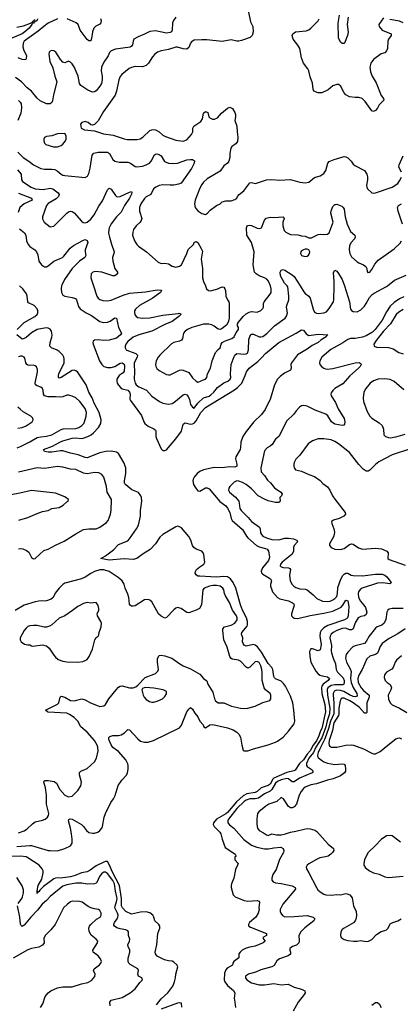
# Model space of a CAD drawing. Header units: inches. Extents: x 1834610 to 2027685, y 642842 to 774116.
# Tile 162 of 256: x 1872522 to 1876638, y 722225 to 732882. Entities that reach past the tile are written whole.
import ezdxf

# ---------------------------------------------------------------- set-up
doc = ezdxf.new("R2010")
doc.units = ezdxf.units.IN
doc.header["$MEASUREMENT"] = 0
doc.layers.add('B8772', color=7, linetype='Continuous')
doc.layers.add('B8773', color=7, linetype='Continuous')

msp = doc.modelspace()

# ---------------------------------------------------------------- linework, layer by layer
at = {"layer": 'B8772', "color": 5}
for points, elevation in [([(1872495, 729530), (1872570, 729605), (1872686, 729670), (1872710, 729690), (1872718, 729710), (1872717, 729730), (1872710, 729751), (1872678, 729790), (1872618, 729818), (1872610, 729830), (1872602, 729890), (1872594, 729914), (1872555, 729970), (1872519, 730000)], 520), ([(1872975, 730000), (1872970, 729970), (1872974, 729930), (1872990, 729902), (1873010, 729889), (1873090, 729877), (1873124, 729864), (1873136, 729850), (1873158, 729778), (1873174, 729754), (1873239, 729710), (1873300, 729680), (1873390, 729617), (1873430, 729605), (1873470, 729608), (1873500, 729620), (1873550, 729656), (1873570, 729653), (1873592, 729550), (1873624, 729490), (1873611, 729470), (1873570, 729435), (1873490, 729412), (1873430, 729409), (1873370, 729417), (1873330, 729413), (1873318, 729402), (1873314, 729390), (1873316, 729370), (1873385, 729190), (1873409, 729149), (1873430, 729130), (1873470, 729116), (1873510, 729117), (1873552, 729128), (1873610, 729163), (1873630, 729168), (1873650, 729154), (1873656, 729130), (1873650, 729077), (1873639, 729061), (1873597, 729030), (1873582, 729010), (1873573, 728990), (1873571, 728970), (1873576, 728950), (1873590, 728926), (1873616, 728896), (1873630, 728887), (1873690, 728871), (1873710, 728850), (1873715, 728830), (1873714, 728774), (1873719, 728760), (1873838, 728598), (1873863, 728530), (1873876, 728510), (1873910, 728481), (1873974, 728454), (1873990, 728439), (1873995, 728430), (1873993, 728370), (1874000, 728350), (1874050, 728239), (1874070, 728219), (1874090, 728218), (1874110, 728228), (1874210, 728345), (1874271, 728429), (1874285, 728490), (1874293, 728507), (1874310, 728518), (1874370, 728506), (1874390, 728508), (1874410, 728517), (1874430, 728539), (1874479, 728630), (1874530, 728686), (1874844, 728876), (1874879, 728901), (1874924, 728950), (1874961, 729030), (1874974, 729070), (1875004, 729110), (1875097, 729183), (1875138, 729222), (1875179, 729270), (1875325, 729390), (1875512, 729488), (1875570, 729527), (1875590, 729523), (1875621, 729481), (1875650, 729464), (1875750, 729477), (1875856, 729470), (1875841, 729459), (1875838, 729450), (1875782, 729418), (1875749, 729390), (1875685, 729355), (1875630, 729315), (1875526, 729254), (1875463, 729170), (1875455, 729150), (1875459, 729110), (1875451, 729090), (1875385, 729055), (1875340, 729020), (1875310, 728990), (1875277, 728930), (1875230, 728770), (1875201, 728719), (1875178, 728662), (1875136, 728610), (1875054, 728530), (1874970, 728426), (1874934, 728370), (1874915, 728310), (1874911, 728251), (1874905, 728230), (1874859, 728150), (1874855, 728130), (1874870, 728070), (1874870, 728049), (1874850, 728039), (1874790, 728044), (1874710, 728032), (1874626, 728034), (1874510, 728010), (1874470, 727991), (1874442, 727970), (1874407, 727930), (1874397, 727910), (1874394, 727890), (1874402, 727850), (1874426, 727810), (1874450, 727782), (1874470, 727779), (1874530, 727815), (1874550, 727814), (1874570, 727803), (1874687, 727667), (1874750, 727619), (1874770, 727597), (1874796, 727550), (1874810, 727485), (1874821, 727461), (1874930, 727363), (1874954, 727330), (1874973, 727293), (1874990, 727274), (1875083, 727190), (1875110, 727178), (1875179, 727159), (1875197, 727150), (1875214, 727130), (1875222, 727070), (1875220, 727050), (1875211, 727030), (1875146, 726950), (1875133, 726913), (1875137, 726897), (1875150, 726881), (1875207, 726850), (1875233, 726830), (1875244, 726810), (1875235, 726770), (1875236, 726750), (1875248, 726710), (1875256, 726690), (1875310, 726627), (1875335, 726615), (1875430, 726591), (1875472, 726572), (1875482, 726562), (1875490, 726550), (1875488, 726530), (1875460, 726450), (1875462, 726430), (1875474, 726414), (1875490, 726406), (1875530, 726400), (1875665, 726435), (1875810, 726458), (1875910, 726481), (1875997, 726523), (1876016, 726544), (1876050, 726601), (1876070, 726591), (1876081, 726530), (1876075, 726430), (1876068, 726410), (1876059, 726401), (1876033, 726387), (1875855, 726325), (1875810, 726299), (1875781, 726270), (1875772, 726248), (1875767, 726210), (1875782, 726118), (1875770, 726063), (1875750, 726050), (1875690, 726074), (1875670, 726071), (1875656, 726044), (1875660, 725990), (1875672, 725930), (1875723, 725830), (1875745, 725805), (1875769, 725789), (1875810, 725776), (1875850, 725770), (1875873, 725750), (1875859, 725730), (1875803, 725690), (1875790, 725670), (1875786, 725654), (1875791, 725590), (1875822, 725470), (1875829, 725390), (1875790, 725211), (1875776, 725184), (1875758, 725130), (1875730, 725076), (1875696, 725030), (1875663, 724970), (1875629, 724931), (1875590, 724872), (1875549, 724831), (1875500, 724760), (1875487, 724753), (1875410, 724735), (1875270, 724674), (1875258, 724662), (1875230, 724608), (1875210, 724594), (1875133, 724567), (1875090, 724528), (1875070, 724516), (1874978, 724502), (1874937, 724483), (1874865, 724415), (1874770, 724301), (1874750, 724285), (1874651, 724230), (1874617, 724190), (1874614, 724170), (1874624, 724150), (1874685, 724090), (1874698, 724070), (1874711, 724011), (1874743, 723923), (1874828, 723870), (1874852, 723850), (1874862, 723830), (1874850, 723822), (1874847, 723813), (1874848, 723790), (1874883, 723750), (1874879, 723730), (1874857, 723683), (1874837, 723590), (1874812, 723530), (1874808, 723510), (1874809, 723490), (1874831, 723411), (1874852, 723390), (1874950, 723348), (1874990, 723342), (1875089, 723349), (1875110, 723341), (1875116, 723330), (1875108, 723270), (1875112, 723250), (1875101, 723210), (1875077, 723170), (1875008, 723110), (1874996, 723090), (1874998, 723078), (1875001, 723070), (1875019, 723059), (1875191, 722990), (1875191, 722970), (1875152, 722950), (1875158, 722930), (1875176, 722910), (1875155, 722890), (1875070, 722853), (1875010, 722845), (1874970, 722834), (1874929, 722811), (1874905, 722790), (1874893, 722770), (1874890, 722729), (1874838, 722690), (1874826, 722670), (1874823, 722650), (1874764, 722616), (1874750, 722598), (1874738, 722562), (1874734, 722490), (1874740, 722470), (1874769, 722429), (1874835, 722375), (1874848, 722350), (1874841, 722290), (1874850, 722250), (1874856, 722190)], 520), ([(1873321, 730000), (1873356, 729890), (1873369, 729869), (1873390, 729852), (1873422, 729842), (1873470, 729839), (1873510, 729845), (1873639, 729901), (1873710, 729922), (1873882, 729938), (1874010, 729958), (1874054, 729954), (1874057, 729950), (1874044, 729930), (1874020, 729910), (1873954, 729866), (1873817, 729790), (1873774, 729750), (1873764, 729730), (1873762, 729710), (1873767, 729690), (1873781, 729670), (1873799, 729659), (1873850, 729650), (1873930, 729654), (1874070, 729686), (1874237, 729703), (1874247, 729707), (1874262, 729702), (1874264, 729690), (1874243, 729670), (1874170, 729616), (1874090, 729582), (1873950, 729512), (1873810, 729472), (1873750, 729445), (1873690, 729399), (1873669, 729370), (1873662, 729350), (1873663, 729330), (1873674, 729310), (1873697, 729297), (1873778, 729270), (1873796, 729250), (1873792, 729230), (1873761, 729170), (1873758, 729150), (1873765, 729070), (1873760, 728990), (1873770, 728947), (1873783, 728930), (1873810, 728909), (1873894, 728874), (1873949, 728809), (1874035, 728750), (1874070, 728733), (1874130, 728722), (1874170, 728728), (1874190, 728739), (1874290, 728823), (1874310, 728830), (1874330, 728821), (1874344, 728804), (1874357, 728770), (1874370, 728717), (1874390, 728687), (1874410, 728676), (1874448, 728730), (1874509, 728790), (1874570, 728809), (1874590, 728821), (1874622, 728850), (1874660, 728900), (1874730, 728952), (1874772, 728970), (1874798, 728990), (1874805, 729010), (1874803, 729050), (1874810, 729150), (1874843, 729237), (1874850, 729252), (1874870, 729269), (1874957, 729263), (1874970, 729264), (1874986, 729274), (1874996, 729310), (1875000, 729420), (1875010, 729454), (1875021, 729470), (1875030, 729477), (1875050, 729478), (1875110, 729448), (1875130, 729448), (1875150, 729454), (1875195, 729485), (1875277, 729570), (1875393, 729650), (1875407, 729673), (1875419, 729710), (1875407, 729770), (1875410, 729790), (1875432, 729850), (1875433, 729890), (1875422, 729990), (1875413, 730000)], 540), ([(1874530, 730000), (1874542, 729970), (1874563, 729950), (1874586, 729946), (1874653, 729967), (1874710, 729992), (1874730, 729987), (1874741, 729970), (1874746, 729950), (1874751, 729890), (1874768, 729850), (1874783, 729830), (1874787, 729810), (1874788, 729650), (1874781, 729619), (1874761, 729579), (1874710, 729539), (1874691, 729529), (1874670, 729533), (1874626, 729566), (1874598, 729578), (1874566, 729586), (1874510, 729588), (1874384, 729550), (1874338, 729530), (1874310, 729510), (1874294, 729490), (1874282, 729430), (1874270, 729413), (1874250, 729402), (1874190, 729388), (1874165, 729375), (1874037, 729250), (1874019, 729230), (1873996, 729190), (1873990, 729150), (1873994, 729130), (1874006, 729106), (1874030, 729084), (1874110, 729042), (1874130, 729037), (1874150, 729038), (1874250, 729090), (1874270, 729093), (1874290, 729088), (1874350, 729062), (1874390, 729006), (1874430, 728971), (1874450, 728960), (1874470, 728965), (1874498, 728982), (1874530, 728992), (1874545, 729010), (1874553, 729050), (1874587, 729110), (1874603, 729190), (1874641, 729279), (1874667, 729313), (1874690, 729330), (1874701, 729370), (1874713, 729387), (1874738, 729402), (1874817, 729430), (1874842, 729450), (1874862, 729498), (1874889, 729530), (1874889, 729550), (1874879, 729570), (1874879, 729590), (1874889, 729610), (1874937, 729670), (1874970, 729700), (1875002, 729718), (1875030, 729725), (1875090, 729715), (1875130, 729736), (1875150, 729756), (1875158, 729770), (1875159, 729810), (1875164, 729830), (1875231, 729910), (1875242, 729930), (1875241, 729970), (1875233, 730000)], 560), ([(1875554, 730000), (1875595, 729935), (1875610, 729917), (1875649, 729889), (1875663, 729870), (1875696, 729750), (1875710, 729718), (1875730, 729706), (1875750, 729704), (1875810, 729708), (1875840, 729720), (1875870, 729755), (1875914, 729830), (1875919, 729850), (1875922, 730000)], 540), ([(1876034, 730000), (1876090, 729830), (1876100, 729750), (1876110, 729736), (1876130, 729725), (1876170, 729722), (1876210, 729741), (1876250, 729782), (1876270, 729809), (1876305, 729875), (1876333, 729907), (1876356, 729924), (1876490, 729993), (1876498, 730000)], 540), ([(1876676, 729884), (1876630, 729860), (1876570, 729821), (1876530, 729783), (1876490, 729721), (1876443, 729630), (1876366, 729530), (1876338, 729502), (1876270, 729461), (1876230, 729445), (1876150, 729432), (1876101, 729430), (1876070, 729421), (1876016, 729384), (1875888, 729312), (1875788, 729230), (1875767, 729190), (1875764, 729170), (1875768, 729150), (1875790, 729124), (1875810, 729110), (1875830, 729104), (1875850, 729100), (1875910, 729108), (1876150, 729170), (1876192, 729172), (1876205, 729165), (1876215, 729155), (1876216, 729150), (1876204, 729130), (1876187, 729110), (1876092, 729028), (1876018, 728942), (1875930, 728890), (1875908, 728870), (1875890, 728842), (1875887, 728830), (1875892, 728810), (1875938, 728738), (1875965, 728670), (1876030, 728567), (1876039, 728530), (1876036, 728504), (1876028, 728492), (1876010, 728490), (1875930, 728506), (1875894, 728530), (1875855, 728595), (1875834, 728614), (1875717, 728657), (1875630, 728699), (1875593, 728707), (1875570, 728702), (1875547, 728690), (1875511, 728650), (1875487, 728613), (1875410, 728541), (1875325, 728370), (1875290, 728341), (1875254, 728286), (1875230, 728267), (1875197, 728250), (1875170, 728217), (1875130, 728030), (1875135, 727990), (1875170, 727950), (1875200, 727900), (1875235, 727870), (1875277, 727817), (1875346, 727770), (1875362, 727750), (1875353, 727730), (1875336, 727710), (1875340, 727670), (1875336, 727664), (1875324, 727656), (1875290, 727656), (1875210, 727674), (1875170, 727691), (1875101, 727730), (1875030, 727804), (1874970, 727850), (1874930, 727874), (1874892, 727888), (1874870, 727890), (1874842, 727878), (1874793, 727830), (1874782, 727810), (1874780, 727790), (1874792, 727770), (1874855, 727715), (1874890, 727670), (1874897, 727650), (1874904, 727590), (1874917, 727570), (1874994, 727494), (1875030, 727450), (1875116, 727390), (1875122, 727370), (1875126, 727330), (1875136, 727310), (1875153, 727293), (1875190, 727273), (1875250, 727257), (1875326, 727254), (1875390, 727269), (1875430, 727270), (1875483, 727263), (1875519, 727250), (1875523, 727243), (1875528, 727230), (1875489, 727190), (1875484, 727170), (1875483, 727130), (1875470, 727096), (1875361, 727010), (1875342, 726990), (1875339, 726970), (1875350, 726960), (1875370, 726953), (1875430, 726950), (1875444, 726944), (1875452, 726930), (1875438, 726870), (1875447, 726810), (1875467, 726770), (1875487, 726750), (1875510, 726736), (1875550, 726722), (1875610, 726720), (1875630, 726713), (1875697, 726657), (1875736, 726616), (1875795, 726590), (1875850, 726585), (1875879, 726590), (1875910, 726603), (1875930, 726617), (1875950, 726640), (1875960, 726670), (1875964, 726736), (1875994, 726826), (1876015, 726865), (1876030, 726881), (1876050, 726891), (1876072, 726892), (1876105, 726870), (1876130, 726865), (1876230, 726863), (1876370, 726882), (1876442, 726882), (1876471, 726871), (1876492, 726852), (1876539, 726790), (1876537, 726783), (1876524, 726776), (1876450, 726786), (1876390, 726783), (1876224, 726730), (1876204, 726716), (1876187, 726690), (1876183, 726670), (1876185, 726630), (1876206, 726590), (1876245, 726545), (1876261, 726521), (1876275, 726470), (1876270, 726446), (1876250, 726430), (1876210, 726424), (1876182, 726410), (1876150, 726354), (1876130, 726290), (1876118, 726282), (1876110, 726278), (1876090, 726280), (1876050, 726295), (1876010, 726291), (1875950, 726270), (1875913, 726250), (1875891, 726230), (1875880, 726210), (1875875, 726190), (1875894, 726110), (1875891, 726050), (1875895, 726030), (1875911, 725970), (1875936, 725910), (1875943, 725850), (1875960, 725820), (1876019, 725759), (1876030, 725730), (1876032, 725708), (1876029, 725691), (1876016, 725684), (1875930, 725684), (1875890, 725676), (1875855, 725650), (1875847, 725633), (1875849, 725571), (1875877, 725430), (1875873, 725370), (1875847, 725293), (1875833, 725230), (1875789, 725110), (1875725, 725010), (1875698, 724950), (1875650, 724890), (1875624, 724830), (1875624, 724810), (1875630, 724800), (1875675, 724770), (1875695, 724750), (1875686, 724730), (1875548, 724672), (1875490, 724634), (1875470, 724633), (1875430, 724664), (1875410, 724669), (1875350, 724654), (1875310, 724638), (1875290, 724619), (1875250, 724550), (1875230, 724533), (1875170, 724504), (1875103, 724457), (1875070, 724450), (1875010, 724448), (1874970, 724433), (1874950, 724419), (1874870, 724346), (1874779, 724230), (1874771, 724210), (1874774, 724190), (1874789, 724169), (1874839, 724130), (1874947, 724010), (1875030, 723949), (1875087, 723927), (1875170, 723909), (1875211, 723909), (1875270, 723920), (1875346, 723926), (1875373, 723913), (1875380, 723890), (1875374, 723870), (1875330, 723792), (1875295, 723685), (1875261, 723630), (1875248, 723590), (1875248, 723570), (1875262, 723550), (1875290, 723539), (1875350, 723533), (1875468, 723508), (1875500, 723490), (1875506, 723470), (1875366, 723310), (1875340, 723250), (1875339, 723230), (1875347, 723210), (1875365, 723185), (1875390, 723172), (1875490, 723174), (1875630, 723185), (1875695, 723170), (1875713, 723150), (1875703, 723130), (1875607, 723053), (1875564, 723010), (1875542, 722970), (1875546, 722910), (1875539, 722890), (1875514, 722866), (1875471, 722850), (1875445, 722830), (1875443, 722810), (1875451, 722790), (1875452, 722768), (1875427, 722750), (1875330, 722718), (1875304, 722696), (1875274, 722646), (1875250, 722630), (1875130, 722599), (1875082, 722578), (1874995, 722550), (1874965, 722530), (1874964, 722510), (1874978, 722490), (1875030, 722459), (1875110, 722435), (1875170, 722435), (1875270, 722449), (1875350, 722437), (1875424, 722444), (1875490, 722412), (1875571, 722390), (1875604, 722370), (1875608, 722350), (1875599, 722330), (1875534, 722250), (1875478, 722150)], 540), ([(1876670, 729744), (1876623, 729717), (1876593, 729690), (1876531, 729589), (1876457, 729510), (1876377, 729410), (1876352, 729370), (1876354, 729350), (1876379, 729339), (1876510, 729335), (1876561, 729321), (1876621, 729281), (1876670, 729264)], 560), ([(1872490, 723934), (1872630, 723945), (1872650, 723943), (1872830, 723891), (1872850, 723889), (1872930, 723888), (1873010, 723910), (1873070, 723941), (1873088, 723970), (1873089, 724011), (1873082, 724070), (1873071, 724131), (1873050, 724210), (1873054, 724226), (1873067, 724233), (1873090, 724229), (1873190, 724170), (1873212, 724150), (1873245, 724105), (1873270, 724085), (1873310, 724076), (1873330, 724079), (1873365, 724090), (1873390, 724108), (1873410, 724130), (1873419, 724150), (1873436, 724250), (1873449, 724291), (1873506, 724410), (1873535, 724450), (1873554, 724486), (1873587, 724593), (1873626, 724650), (1873676, 724704), (1873689, 724730), (1873695, 724770), (1873695, 724810), (1873691, 724829), (1873670, 724872), (1873590, 724960), (1873530, 725005), (1873510, 725034), (1873486, 725090), (1873487, 725113), (1873496, 725124), (1873530, 725134), (1873590, 725136), (1873618, 725142), (1873656, 725164), (1873690, 725199), (1873710, 725196), (1873799, 725099), (1873830, 725075), (1873870, 725062), (1873890, 725061), (1873910, 725063), (1873970, 725082), (1874250, 725219), (1874270, 725246), (1874328, 725390), (1874350, 725421), (1874370, 725436), (1874390, 725421), (1874417, 725377), (1874450, 725337), (1874471, 725291), (1874506, 725250), (1874514, 725230), (1874530, 725218), (1874579, 725250), (1874610, 725254), (1874770, 725219), (1874830, 725196), (1874870, 725170), (1874892, 725150), (1874910, 725116), (1874923, 725030), (1874937, 724977), (1874950, 724967), (1874989, 724970), (1875049, 724991), (1875210, 725032), (1875290, 725061), (1875310, 725072), (1875370, 725118), (1875430, 725180), (1875490, 725262), (1875499, 725290), (1875488, 725410), (1875474, 725490), (1875450, 725560), (1875395, 725670), (1875376, 725696), (1875350, 725721), (1875290, 725747), (1875279, 725759), (1875272, 725772), (1875260, 725850), (1875250, 725870), (1875210, 725913), (1875137, 726037), (1875093, 726093), (1875070, 726111), (1875050, 726118), (1874970, 726102), (1874951, 726111), (1874937, 726130), (1874931, 726150), (1874934, 726190), (1874922, 726230), (1874925, 726250), (1874981, 726319), (1874987, 726333), (1874987, 726370), (1874976, 726410), (1874933, 726490), (1874909, 726550), (1874861, 726730), (1874832, 726790), (1874803, 726830), (1874770, 726852), (1874730, 726857), (1874650, 726849), (1874590, 726851), (1874470, 726858), (1874450, 726861), (1874432, 726872), (1874421, 726890), (1874423, 726910), (1874435, 726930), (1874470, 726961), (1874512, 726988), (1874524, 727010), (1874513, 727093), (1874506, 727110), (1874490, 727129), (1874432, 727152), (1874406, 727170), (1874392, 727192), (1874371, 727250), (1874350, 727288), (1874270, 727381), (1874250, 727394), (1874230, 727399), (1874210, 727395), (1874070, 727310), (1874039, 727281), (1873989, 727210), (1873931, 727149), (1873858, 727102), (1873790, 727050), (1873750, 727040), (1873650, 727047), (1873490, 727032), (1873398, 727050), (1873450, 727081), (1873535, 727145), (1873590, 727201), (1873690, 727243), (1873710, 727263), (1873784, 727370), (1873805, 727410), (1873827, 727510), (1873830, 727570), (1873843, 727670), (1873838, 727710), (1873831, 727730), (1873805, 727765), (1873734, 727794), (1873670, 727846), (1873660, 727860), (1873655, 727870), (1873655, 727890), (1873669, 727970), (1873668, 728030), (1873664, 728050), (1873650, 728082), (1873590, 728186), (1873570, 728203), (1873510, 728214), (1873455, 728210), (1873390, 728195), (1873250, 728141), (1873230, 728142), (1873154, 728174), (1873072, 728190), (1872990, 728217), (1872963, 728217), (1872870, 728200), (1872830, 728200), (1872789, 728210), (1872779, 728230), (1872875, 728265), (1872954, 728310), (1872990, 728325), (1873090, 728353), (1873130, 728355), (1873190, 728349), (1873208, 728352), (1873258, 728370), (1873294, 728390), (1873319, 728410), (1873375, 728470), (1873399, 728510), (1873402, 728550), (1873380, 728630), (1873328, 728730), (1873305, 728790), (1873269, 728850), (1873241, 728930), (1873147, 729070), (1873130, 729083), (1873110, 729089), (1873090, 729086), (1872970, 729008), (1872950, 729003), (1872941, 729010), (1872940, 729030), (1872946, 729050), (1873001, 729170), (1873004, 729210), (1873000, 729230), (1872990, 729250), (1872950, 729291), (1872926, 729306), (1872866, 729330), (1872849, 729349), (1872851, 729390), (1872870, 729445), (1872873, 729467), (1872865, 729510), (1872850, 729531), (1872830, 729544), (1872807, 729547), (1872710, 729530), (1872648, 729492), (1872590, 729442), (1872570, 729431), (1872550, 729426), (1872490, 729472)], 520), ([(1872494, 728250), (1872530, 728263), (1872630, 728312), (1872710, 728359), (1872750, 728369), (1872810, 728376), (1872870, 728389), (1872970, 728447), (1872993, 728453), (1873130, 728459), (1873163, 728470), (1873195, 728490), (1873214, 728510), (1873224, 728530), (1873241, 728590), (1873244, 728630), (1873230, 728673), (1873173, 728750), (1873130, 728788), (1873090, 728806), (1873050, 728818), (1873030, 728817), (1872990, 728802), (1872962, 728798), (1872910, 728802), (1872830, 728800), (1872791, 728811), (1872780, 728830), (1872775, 728870), (1872767, 728890), (1872750, 728904), (1872710, 728919), (1872691, 728931), (1872688, 728950), (1872716, 729070), (1872716, 729096), (1872705, 729125), (1872690, 729136), (1872670, 729142), (1872630, 729140), (1872610, 729143), (1872599, 729150), (1872588, 729168), (1872577, 729217), (1872569, 729230), (1872550, 729241), (1872530, 729240), (1872510, 729234)], 540), ([(1876677, 728877), (1876570, 728965), (1876530, 728987), (1876470, 728994), (1876398, 728990), (1876350, 728975), (1876311, 728950), (1876265, 728890), (1876245, 728850), (1876237, 728790), (1876239, 728750), (1876281, 728641), (1876308, 728590), (1876331, 728570), (1876410, 728520), (1876442, 728490), (1876456, 728450), (1876461, 728390), (1876479, 728370), (1876510, 728359), (1876530, 728358), (1876590, 728368), (1876690, 728397)], 560), ([(1872501, 728461), (1872550, 728470), (1872590, 728488), (1872655, 728530), (1872669, 728550), (1872664, 728570), (1872641, 728590), (1872559, 728639), (1872525, 728665), (1872501, 728690)], 560), ([(1876750, 728236), (1876550, 728172), (1876405, 728095), (1876371, 728069), (1876310, 728008), (1876290, 727996), (1876270, 727996), (1876238, 728018), (1876190, 728068), (1876090, 728197), (1875970, 728292), (1875930, 728318), (1875890, 728335), (1875810, 728346), (1875750, 728344), (1875690, 728324), (1875643, 728290), (1875552, 728168), (1875510, 728124), (1875490, 728090), (1875485, 728070), (1875487, 728047), (1875491, 728030), (1875506, 728010), (1875570, 727994), (1875650, 727958), (1875710, 727939), (1875770, 727896), (1875802, 727862), (1875850, 727825), (1875876, 727790), (1875905, 727730), (1875930, 727691), (1876042, 727550), (1876047, 727530), (1876027, 727510), (1875976, 727484), (1875914, 727466), (1875895, 727450), (1875896, 727430), (1875921, 727370), (1875925, 727335), (1875923, 727310), (1875915, 727285), (1875871, 727210), (1875871, 727190), (1875891, 727170), (1875930, 727151), (1875990, 727147), (1876030, 727159), (1876090, 727202), (1876110, 727208), (1876130, 727204), (1876186, 727166), (1876230, 727151), (1876370, 727162), (1876434, 727154), (1876491, 727131), (1876508, 727110), (1876508, 727090), (1876502, 727070), (1876504, 727050), (1876519, 727039), (1876690, 726980)], 560), ([(1872510, 727154), (1872530, 727158), (1872555, 727155), (1872596, 727136), (1872619, 727119), (1872650, 727061), (1872670, 727047), (1872690, 727051), (1872784, 727136), (1872830, 727150), (1872910, 727196), (1873003, 727237), (1873130, 727319), (1873210, 727364), (1873270, 727373), (1873350, 727373), (1873390, 727388), (1873459, 727441), (1873477, 727463), (1873490, 727490), (1873504, 727530), (1873512, 727570), (1873513, 727690), (1873468, 727768), (1873460, 727830), (1873431, 727931), (1873410, 727958), (1873377, 727977), (1873330, 727980), (1873252, 727968), (1873230, 727970), (1873210, 727975), (1873130, 728013), (1873070, 728019), (1872990, 728040), (1872930, 728048), (1872790, 728023), (1872710, 728032), (1872510, 727984)], 540), ([(1872513, 727467), (1872610, 727496), (1872710, 727538), (1872770, 727558), (1872830, 727571), (1872870, 727591), (1872950, 727604), (1872991, 727629), (1873030, 727665), (1873046, 727670), (1873048, 727690), (1873010, 727717), (1872910, 727757), (1872650, 727785), (1872524, 727756), (1872430, 727741)], 560), ([(1872510, 724082), (1872570, 724102), (1872598, 724122), (1872660, 724180), (1872690, 724201), (1872770, 724218), (1872796, 724230), (1872822, 724250), (1872832, 724270), (1872835, 724290), (1872812, 724390), (1872810, 724490), (1872799, 724570), (1872783, 724630), (1872790, 724647), (1872830, 724649), (1872895, 724635), (1872918, 724618), (1872956, 724550), (1873010, 724489), (1873050, 724472), (1873090, 724477), (1873150, 724539), (1873184, 724590), (1873190, 724630), (1873167, 724710), (1873170, 724735), (1873183, 724750), (1873250, 724779), (1873330, 724850), (1873351, 724889), (1873370, 724970), (1873367, 725010), (1873360, 725030), (1873330, 725080), (1873252, 725172), (1873184, 725230), (1873150, 725290), (1873110, 725331), (1873062, 725362), (1873030, 725375), (1872830, 725389), (1872822, 725390), (1872799, 725410), (1872930, 725474), (1872946, 725490), (1872958, 725550), (1872970, 725562), (1873010, 725550), (1873070, 725515), (1873110, 725510), (1873192, 725532), (1873230, 725520), (1873289, 725489), (1873370, 725456), (1873390, 725450), (1873430, 725456), (1873450, 725471), (1873487, 725530), (1873564, 725630), (1873590, 725658), (1873610, 725669), (1873630, 725672), (1873710, 725649), (1873748, 725652), (1873777, 725663), (1873801, 725679), (1873879, 725761), (1873990, 725807), (1874003, 725817), (1874016, 725830), (1874022, 725850), (1874012, 725928), (1874012, 725968), (1874030, 726001), (1874050, 726004), (1874090, 725996), (1874166, 725970), (1874255, 725910), (1874290, 725890), (1874370, 725858), (1874470, 725799), (1874510, 725750), (1874545, 725725), (1874557, 725690), (1874610, 725602), (1874630, 725530), (1874640, 725510), (1874670, 725487), (1874730, 725490), (1874812, 725452), (1874910, 725432), (1874950, 725428), (1874990, 725431), (1875069, 725451), (1875150, 725493), (1875226, 725514), (1875237, 725530), (1875239, 725570), (1875230, 725590), (1875181, 725630), (1875166, 725650), (1875143, 725730), (1875145, 725815), (1875141, 725850), (1875130, 725888), (1875110, 725924), (1875090, 725937), (1875070, 725931), (1875010, 725876), (1874990, 725864), (1874970, 725875), (1874910, 725940), (1874889, 725949), (1874820, 725960), (1874805, 725970), (1874793, 725990), (1874767, 726090), (1874730, 726170), (1874717, 726270), (1874720, 726290), (1874736, 726310), (1874810, 726328), (1874850, 726350), (1874873, 726387), (1874874, 726410), (1874865, 726430), (1874823, 726490), (1874790, 726574), (1874746, 726646), (1874737, 726670), (1874730, 726712), (1874719, 726730), (1874690, 726750), (1874650, 726758), (1874610, 726757), (1874575, 726750), (1874517, 726730), (1874502, 726710), (1874488, 726550), (1874467, 726510), (1874430, 726490), (1874350, 726464), (1874330, 726466), (1874268, 726508), (1874230, 726521), (1874210, 726512), (1874190, 726496), (1874110, 726412), (1874090, 726405), (1874050, 726425), (1874024, 726450), (1873950, 726580), (1873930, 726598), (1873910, 726608), (1873870, 726603), (1873770, 726539), (1873750, 726533), (1873730, 726536), (1873721, 726541), (1873710, 726555), (1873701, 726630), (1873690, 726666), (1873663, 726730), (1873650, 726773), (1873630, 726807), (1873586, 726846), (1873490, 726910), (1873430, 726928), (1873390, 726926), (1873330, 726910), (1873290, 726889), (1873230, 726849), (1873190, 726830), (1873010, 726783), (1872989, 726770), (1872947, 726730), (1872904, 726676), (1872885, 726630), (1872861, 726610), (1872810, 726593), (1872730, 726589), (1872690, 726581), (1872570, 726546), (1872473, 726487)], 540), ([(1876670, 726509), (1876550, 726510), (1876519, 726501), (1876504, 726490), (1876493, 726470), (1876483, 726390), (1876464, 726350), (1876438, 726330), (1876389, 726311), (1876370, 726295), (1876300, 726210), (1876268, 726152), (1876250, 726131), (1876150, 726106), (1876126, 726094), (1876070, 726035), (1876053, 726010), (1876047, 725970), (1876055, 725930), (1876096, 725856), (1876107, 725827), (1876101, 725750), (1876107, 725710), (1876130, 725653), (1876167, 725590), (1876172, 725568), (1876165, 725555), (1876150, 725553), (1876130, 725558), (1876090, 725575), (1876029, 725610), (1875990, 725623), (1875950, 725625), (1875930, 725618), (1875922, 725610), (1875913, 725590), (1875912, 725570), (1875921, 725490), (1875921, 725370), (1875884, 725290), (1875863, 725210), (1875823, 725097), (1875766, 724990), (1875748, 724950), (1875742, 724922), (1875742, 724910), (1875750, 724895), (1875770, 724877), (1875812, 724850), (1875850, 724836), (1875930, 724819), (1876009, 724829), (1876030, 724826), (1876040, 724810), (1876044, 724770), (1876044, 724750), (1876036, 724730), (1875990, 724698), (1875913, 724667), (1875850, 724652), (1875730, 724611), (1875670, 724600), (1875610, 724576), (1875590, 724561), (1875565, 724530), (1875546, 724490), (1875517, 724390), (1875490, 724361), (1875470, 724351), (1875452, 724352), (1875430, 724365), (1875374, 724450), (1875350, 724464), (1875301, 724419), (1875218, 724390), (1875182, 724370), (1875108, 724310), (1875093, 724290), (1875087, 724233), (1875087, 724170), (1875094, 724130), (1875110, 724106), (1875160, 724080), (1875190, 724058), (1875210, 724051), (1875250, 724071), (1875300, 724060), (1875350, 724060), (1875395, 724070), (1875450, 724089), (1875510, 724099), (1875598, 724122), (1875630, 724128), (1875664, 724124), (1875715, 724110), (1875736, 724096), (1875859, 723959), (1875914, 723910), (1875918, 723890), (1875904, 723870), (1875886, 723850), (1875859, 723830), (1875830, 723820), (1875769, 723811), (1875730, 723794), (1875650, 723747), (1875631, 723730), (1875619, 723710), (1875622, 723690), (1875650, 723648), (1875730, 723490), (1875746, 723466), (1875770, 723442), (1875810, 723418), (1875834, 723410), (1875890, 723407), (1875950, 723414), (1875990, 723410), (1876050, 723424), (1876062, 723422), (1876094, 723410), (1876118, 723378), (1876131, 723290), (1876161, 723230), (1876165, 723190), (1876161, 723159), (1876151, 723130), (1876132, 723108), (1876031, 723050), (1876010, 723035), (1875994, 723010), (1875990, 722970), (1875999, 722950), (1876030, 722928), (1876070, 722917), (1876132, 722910), (1876170, 722909), (1876210, 722917), (1876270, 722906), (1876295, 722910), (1876330, 722928), (1876379, 722981), (1876430, 723013), (1876470, 723023), (1876490, 723033), (1876507, 723050), (1876524, 723090), (1876530, 723095), (1876557, 723110), (1876612, 723128), (1876647, 723150)], 560), ([(1876692, 726288), (1876610, 726235), (1876517, 726183), (1876443, 726130), (1876421, 726099), (1876404, 726050), (1876390, 726025), (1876370, 726012), (1876307, 725993), (1876275, 725965), (1876226, 725850), (1876190, 725788), (1876178, 725750), (1876184, 725710), (1876216, 725650), (1876241, 725621), (1876300, 725570), (1876301, 725550), (1876275, 725490), (1876275, 725385), (1876270, 725376), (1876250, 725377), (1876196, 725436), (1876130, 725487), (1876092, 725510), (1876030, 725537), (1876010, 725537), (1875999, 725530), (1875989, 725511), (1875973, 725430), (1875974, 725370), (1875969, 725351), (1875921, 725270), (1875903, 725190), (1875870, 725081), (1875865, 725050), (1875867, 725027), (1875876, 725016), (1875889, 725009), (1875950, 725007), (1876049, 725031), (1876114, 725034), (1876133, 725030), (1876241, 724990), (1876330, 724943), (1876350, 724936), (1876370, 724936), (1876420, 724960), (1876484, 725016), (1876590, 725098), (1876610, 725107), (1876630, 725108), (1876650, 725099)], 580), ([(1876650, 725997), (1876596, 725950), (1876582, 725930), (1876562, 725870), (1876546, 725854), (1876490, 725819), (1876468, 725790), (1876464, 725764), (1876476, 725730), (1876495, 725710), (1876527, 725687), (1876541, 725661), (1876543, 725650), (1876536, 725630), (1876508, 725570), (1876509, 725529), (1876530, 725487), (1876550, 725466), (1876630, 725430), (1876710, 725382)], 620), ([(1876641, 723981), (1876550, 724047), (1876530, 724054), (1876490, 724050), (1876430, 724010), (1876370, 723944), (1876291, 723870), (1876268, 723830), (1876252, 723790), (1876242, 723750), (1876245, 723730), (1876262, 723702), (1876304, 723670), (1876350, 723649), (1876410, 723633), (1876470, 723604), (1876510, 723598), (1876630, 723609), (1876670, 723613)], 580), ([(1874000, 722220), (1874050, 722283), (1874124, 722350), (1874178, 722422), (1874196, 722470), (1874206, 722510), (1874210, 722550), (1874233, 722630), (1874225, 722650), (1874190, 722680), (1874170, 722691), (1874130, 722695), (1874087, 722707), (1874008, 722748), (1873991, 722770), (1873988, 722790), (1874006, 722870), (1874017, 722990), (1874036, 723050), (1874036, 723070), (1874027, 723090), (1873984, 723130), (1873974, 723170), (1873962, 723190), (1873930, 723216), (1873890, 723225), (1873830, 723223), (1873730, 723200), (1873670, 723231), (1873633, 723270), (1873624, 723290), (1873624, 723370), (1873600, 723510), (1873529, 723649), (1873490, 723740), (1873470, 723771), (1873450, 723772), (1873430, 723765), (1873350, 723723), (1873284, 723676), (1873250, 723659), (1873190, 723647), (1873121, 723619), (1873070, 723605), (1872990, 723594), (1872910, 723591), (1872890, 723585), (1872778, 723502), (1872739, 723461), (1872730, 723444), (1872722, 723442), (1872712, 723448), (1872716, 723436), (1872710, 723424), (1872710, 723452), (1872721, 723510), (1872760, 723580), (1872777, 723650), (1872775, 723670), (1872766, 723690), (1872734, 723730), (1872611, 723811), (1872590, 723820), (1872530, 723830), (1872350, 723824)], 520), ([(1873501, 722210), (1873498, 722250), (1873510, 722270), (1873630, 722300), (1873717, 722350), (1873770, 722394), (1873820, 722460), (1873849, 722490), (1873842, 722510), (1873805, 722530), (1873801, 722550), (1873808, 722590), (1873798, 722610), (1873717, 722657), (1873703, 722670), (1873694, 722690), (1873696, 722724), (1873714, 722790), (1873714, 722810), (1873694, 722850), (1873691, 722870), (1873711, 722910), (1873714, 722930), (1873698, 722970), (1873699, 723010), (1873690, 723021), (1873670, 723030), (1873610, 723041), (1873574, 723054), (1873546, 723070), (1873541, 723081), (1873538, 723090), (1873548, 723110), (1873576, 723150), (1873584, 723170), (1873586, 723190), (1873581, 723210), (1873552, 723270), (1873553, 723290), (1873570, 723333), (1873576, 723370), (1873558, 723450), (1873546, 723530), (1873530, 723564), (1873470, 723642), (1873450, 723655), (1873430, 723654), (1873410, 723641), (1873384, 723610), (1873356, 723544), (1873350, 723535), (1873332, 723528), (1873250, 723525), (1873195, 723535), (1873130, 723536), (1873030, 723520), (1872990, 723504), (1872850, 723391), (1872810, 723349), (1872763, 723310), (1872715, 723245), (1872641, 723170), (1872570, 723080), (1872550, 723067), (1872538, 723078), (1872530, 723094), (1872523, 723170), (1872498, 723290)], 540), ([(1872505, 723315), (1872544, 723370), (1872553, 723390), (1872563, 723430), (1872564, 723464), (1872549, 723509), (1872490, 723599)], 540), ([(1872748, 722192), (1872773, 722230), (1872796, 722310), (1872829, 722350), (1872859, 722370), (1872930, 722404), (1872990, 722414), (1873090, 722413), (1873190, 722448), (1873260, 722460), (1873297, 722483), (1873333, 722527), (1873339, 722550), (1873319, 722590), (1873327, 722610), (1873386, 722654), (1873400, 722670), (1873406, 722690), (1873396, 722716), (1873371, 722751), (1873317, 722790), (1873314, 722810), (1873364, 722890), (1873366, 722910), (1873349, 722930), (1873295, 722975), (1873272, 723012), (1873268, 723050), (1873276, 723070), (1873292, 723088), (1873354, 723146), (1873392, 723170), (1873404, 723190), (1873403, 723210), (1873390, 723240), (1873373, 723253), (1873330, 723257), (1873290, 723268), (1873262, 723282), (1873197, 723330), (1873170, 723338), (1873090, 723340), (1873070, 723333), (1873038, 723310), (1872995, 723270), (1872906, 723090), (1872857, 723030), (1872796, 722970), (1872784, 722936), (1872785, 722890), (1872770, 722864), (1872730, 722845), (1872650, 722828), (1872610, 722814), (1872450, 722725)], 560), ([(1874275, 722195), (1874270, 722236), (1874250, 722242), (1874230, 722239), (1874050, 722172)], 520), ([(1876330, 722215), (1876370, 722245), (1876390, 722245), (1876410, 722231), (1876430, 722192)], 540)]:
    msp.add_lwpolyline(points, dxfattribs=dict(at, elevation=elevation))
for points, elevation in [([(1873250, 726576), (1873210, 726562), (1873150, 726532), (1873094, 726486), (1873010, 726430), (1872950, 726404), (1872870, 726331), (1872843, 726317), (1872810, 726308), (1872787, 726307), (1872710, 726324), (1872670, 726327), (1872630, 726323), (1872610, 726315), (1872590, 726297), (1872571, 726270), (1872525, 726190), (1872527, 726170), (1872538, 726150), (1872575, 726125), (1872610, 726116), (1872630, 726116), (1872650, 726105), (1872663, 726103), (1872770, 726116), (1872810, 726106), (1872840, 726080), (1872890, 726004), (1872910, 725982), (1872939, 725959), (1872990, 725939), (1873030, 725932), (1873150, 725930), (1873203, 725937), (1873230, 725946), (1873250, 725959), (1873273, 725990), (1873310, 726070), (1873333, 726170), (1873350, 726196), (1873369, 726210), (1873377, 726223), (1873381, 726250), (1873404, 726310), (1873407, 726350), (1873399, 726370), (1873362, 726430), (1873361, 726450), (1873378, 726490), (1873379, 726510), (1873370, 726542), (1873350, 726573), (1873290, 726566)], 560), ([(1873886, 725654), (1873868, 725652), (1873850, 725642), (1873844, 725630), (1873857, 725570), (1873867, 725550), (1873890, 725526), (1873924, 725504), (1873950, 725496), (1873970, 725496), (1874010, 725507), (1874067, 725533), (1874090, 725555), (1874110, 725585), (1874111, 725611), (1874075, 725630), (1873974, 725646)], 540)]:
    msp.add_lwpolyline(points, close=True, dxfattribs=dict(at, elevation=elevation))
at = {"layer": 'B8773', "color": 5}
for points, elevation in [([(1874209, 732910), (1874185, 732875), (1874175, 732850), (1874172, 732770), (1874162, 732750), (1874150, 732742), (1874110, 732738), (1873990, 732762), (1873930, 732756), (1873870, 732724), (1873802, 732698), (1873757, 732670), (1873748, 732650), (1873742, 732610), (1873729, 732591), (1873716, 732584), (1873557, 732563), (1873510, 732547), (1873493, 732527), (1873477, 732490), (1873430, 732424), (1873407, 732370), (1873403, 732330), (1873412, 732270), (1873412, 732230), (1873405, 732190), (1873390, 732164), (1873350, 732113), (1873330, 732100), (1873310, 732098), (1873258, 732118), (1873183, 732170), (1873168, 732190), (1873154, 732270), (1873110, 732373), (1873090, 732404), (1873070, 732422), (1873050, 732432), (1873010, 732416), (1872990, 732424), (1872964, 732450), (1872911, 732531), (1872890, 732547), (1872870, 732549), (1872850, 732541), (1872841, 732530), (1872836, 732510), (1872849, 732430), (1872881, 732361), (1872903, 732270), (1872925, 732210), (1872889, 732070), (1872877, 732003), (1872870, 731986), (1872850, 731970), (1872810, 731972), (1872744, 732004), (1872710, 732034), (1872650, 732107), (1872604, 732144), (1872541, 732210), (1872477, 732257)], 560), ([(1873396, 732896), (1873401, 732870), (1873399, 732850), (1873387, 732833), (1873346, 732814), (1873323, 732790), (1873309, 732751), (1873300, 732680), (1873290, 732655), (1873270, 732654), (1873250, 732668), (1873175, 732770), (1873154, 732830), (1873132, 732850), (1873034, 732890)], 540), ([(1874995, 732965), (1875018, 732858), (1875044, 732810), (1875047, 732750), (1875035, 732710), (1875013, 732690), (1874922, 732658), (1874890, 732651), (1874870, 732651), (1874810, 732665), (1874710, 732646), (1874546, 732666), (1874490, 732666), (1874410, 732659), (1874389, 732651), (1874379, 732641), (1874369, 732630), (1874350, 732583), (1874330, 732565), (1874290, 732567), (1874230, 732585), (1874210, 732584), (1874130, 732558), (1874050, 732545), (1874012, 732530), (1873984, 732510), (1873958, 732482), (1873914, 732410), (1873890, 732385), (1873850, 732373), (1873770, 732376), (1873730, 732366), (1873707, 732353), (1873627, 732290), (1873610, 732267), (1873594, 732230), (1873570, 732109), (1873554, 732066), (1873429, 731890), (1873370, 731789), (1873331, 731749), (1873310, 731742), (1873290, 731744), (1873262, 731770), (1873230, 731780), (1873192, 731770), (1873178, 731750), (1873186, 731710), (1873222, 731690), (1873330, 731679), (1873428, 731648), (1873534, 731634), (1873650, 731592), (1873685, 731585), (1873793, 731587), (1873826, 731594), (1873853, 731610), (1873930, 731682), (1873950, 731692), (1873970, 731694), (1873991, 731690), (1874030, 731670), (1874070, 731632), (1874098, 731618), (1874210, 731580), (1874290, 731569), (1874330, 731582), (1874381, 731639), (1874396, 731670), (1874396, 731710), (1874406, 731730), (1874480, 731780), (1874498, 731810), (1874508, 731870), (1874530, 731888), (1874557, 731877), (1874568, 731830), (1874579, 731819), (1874606, 731806), (1874630, 731807), (1874661, 731819), (1874705, 731870), (1874770, 731926), (1874796, 731936), (1874822, 731922), (1874850, 731878), (1874856, 731856), (1874856, 731830), (1874848, 731790), (1874869, 731730), (1874872, 731670), (1874882, 731610), (1874877, 731563), (1874860, 731540), (1874817, 731510), (1874804, 731490), (1874794, 731434), (1874796, 731390), (1874784, 731350), (1874769, 731331), (1874730, 731302), (1874690, 731244), (1874550, 731160), (1874510, 731123), (1874490, 731097), (1874470, 731059), (1874421, 730930), (1874413, 730890), (1874421, 730850), (1874430, 730836), (1874450, 730815), (1874490, 730785), (1874530, 730775), (1874554, 730790), (1874580, 730820), (1874649, 730870), (1874689, 730890), (1874710, 730911), (1874750, 730920), (1874810, 730923), (1874850, 730935), (1874869, 730950), (1874878, 730970), (1874894, 730990), (1874947, 731030), (1875010, 731117), (1875030, 731120), (1875072, 731108), (1875192, 731148), (1875250, 731154), (1875330, 731146), (1875452, 731152), (1875550, 731123), (1875610, 731116), (1875650, 731122), (1875710, 731174), (1875770, 731192), (1875810, 731216), (1875832, 731250), (1875854, 731330), (1875870, 731346), (1875923, 731370), (1876030, 731400), (1876050, 731399), (1876070, 731387), (1876108, 731350), (1876130, 731317), (1876145, 731305), (1876250, 731250), (1876275, 731210), (1876283, 731183), (1876285, 731150), (1876274, 731090), (1876275, 731070), (1876285, 731050), (1876330, 731010), (1876350, 731004), (1876370, 731007), (1876550, 731069), (1876610, 731111), (1876630, 731138), (1876650, 731177)], 580), ([(1876456, 732904), (1876407, 732830), (1876411, 732810), (1876441, 732770), (1876541, 732730), (1876538, 732710), (1876510, 732670), (1876502, 732650), (1876498, 732570), (1876490, 732544), (1876470, 732525), (1876430, 732513), (1876347, 732450), (1876321, 732410), (1876310, 732370), (1876317, 732317), (1876332, 732272), (1876378, 732198), (1876430, 732063), (1876457, 732030), (1876459, 732010), (1876410, 731960), (1876390, 731924), (1876370, 731900), (1876350, 731889), (1876330, 731896), (1876258, 731998), (1876224, 732030), (1876190, 732039), (1876150, 732039), (1876090, 732049), (1876050, 732068), (1876030, 732090), (1875990, 732167), (1875970, 732181), (1875950, 732180), (1875910, 732165), (1875858, 732122), (1875790, 732092), (1875750, 732092), (1875704, 732110), (1875695, 732130), (1875690, 732195), (1875663, 732263), (1875648, 732328), (1875638, 732350), (1875590, 732410), (1875570, 732469), (1875550, 732569), (1875530, 732607), (1875481, 732670), (1875470, 732710), (1875477, 732730), (1875506, 732750), (1875619, 732761), (1875648, 732772), (1875671, 732790), (1875750, 732870), (1875762, 732890)], 580), ([(1876076, 732910), (1876065, 732830), (1876074, 732746), (1876068, 732710), (1876036, 732630), (1876030, 732625), (1876010, 732625), (1875990, 732638), (1875970, 732686), (1875965, 732845), (1875981, 732930)], 560), ([(1872714, 732890), (1872710, 732878), (1872705, 732875), (1872707, 732870), (1872682, 732858), (1872670, 732846), (1872655, 732845), (1872652, 732830), (1872624, 732790), (1872578, 732750), (1872550, 732730), (1872438, 732682)], 520), ([(1872490, 732800), (1872563, 732817), (1872637, 732843), (1872662, 732858), (1872667, 732870), (1872690, 732884)], 520), ([(1872930, 732892), (1872830, 732846), (1872781, 732810), (1872723, 732757), (1872571, 732650), (1872559, 732630), (1872554, 732590), (1872566, 732550), (1872588, 732510), (1872594, 732490), (1872593, 732467), (1872587, 732453), (1872573, 732447), (1872550, 732451), (1872506, 732470)], 540), ([(1876670, 732847), (1876630, 732865), (1876524, 732884)], 580), ([(1872510, 732006), (1872528, 731988), (1872538, 731970), (1872542, 731930), (1872533, 731870), (1872501, 731790)], 560), ([(1872502, 731450), (1872560, 731390), (1872622, 731350), (1872670, 731311), (1872750, 731270), (1872790, 731264), (1872870, 731266), (1872900, 731260), (1872927, 731247), (1872970, 731210), (1872990, 731199), (1873010, 731195), (1873230, 731176), (1873256, 731190), (1873270, 731218), (1873284, 731276), (1873304, 731416), (1873324, 731436), (1873370, 731447), (1873470, 731449), (1873493, 731433), (1873530, 731370), (1873551, 731351), (1873599, 731339), (1873690, 731341), (1873721, 731330), (1873770, 731293), (1873790, 731288), (1873850, 731298), (1873890, 731312), (1873925, 731330), (1873945, 731350), (1873981, 731419), (1873990, 731428), (1874006, 731430), (1874030, 731422), (1874050, 731408), (1874089, 731349), (1874131, 731329), (1874170, 731326), (1874230, 731330), (1874330, 731364), (1874366, 731370), (1874390, 731370), (1874413, 731353), (1874410, 731330), (1874380, 731270), (1874267, 731113), (1874239, 731101), (1874188, 731092), (1874150, 731090), (1874070, 731096), (1874030, 731087), (1873994, 731070), (1873970, 731050), (1873939, 730990), (1873890, 730965), (1873870, 730948), (1873831, 730890), (1873817, 730850), (1873816, 730810), (1873841, 730730), (1873837, 730710), (1873824, 730690), (1873782, 730650), (1873754, 730610), (1873744, 730584), (1873741, 730550), (1873765, 730490), (1873789, 730450), (1873806, 730430), (1873893, 730370), (1874019, 730259), (1874050, 730245), (1874090, 730246), (1874130, 730239), (1874170, 730216), (1874210, 730205), (1874250, 730214), (1874270, 730230), (1874331, 730350), (1874345, 730395), (1874400, 730450), (1874410, 730471), (1874430, 730482), (1874450, 730471), (1874486, 730406), (1874497, 730377), (1874483, 730290), (1874500, 730190), (1874500, 730090), (1874510, 730050), (1874530, 730000)], 560), ([(1876652, 731232), (1876628, 731270), (1876624, 731290), (1876625, 731310), (1876670, 731410)], 580), ([(1872497, 731257), (1872536, 731210), (1872541, 731150), (1872552, 731130), (1872646, 731070), (1872690, 731052), (1872776, 731045), (1872850, 731059), (1872880, 731050), (1872939, 731010), (1872950, 730990), (1872943, 730970), (1872915, 730945), (1872830, 730893), (1872810, 730870), (1872770, 730748), (1872767, 730727), (1872788, 730690), (1872850, 730641), (1872890, 730647), (1873030, 730787), (1873050, 730804), (1873070, 730810), (1873090, 730806), (1873110, 730793), (1873190, 730701), (1873207, 730687), (1873230, 730684), (1873250, 730691), (1873290, 730723), (1873326, 730770), (1873377, 730863), (1873419, 730921), (1873470, 731042), (1873490, 731059), (1873510, 731048), (1873558, 730978), (1873570, 730967), (1873584, 730964), (1873610, 730969), (1873710, 731017), (1873730, 731022), (1873736, 731016), (1873730, 730993), (1873709, 730950), (1873655, 730870), (1873620, 730800), (1873570, 730750), (1873510, 730672), (1873488, 730630), (1873484, 730610), (1873483, 730570), (1873492, 730530), (1873513, 730453), (1873542, 730370), (1873540, 730350), (1873527, 730310), (1873528, 730270), (1873550, 730190), (1873579, 730150), (1873581, 730130), (1873551, 730110), (1873530, 730111), (1873410, 730151), (1873343, 730157), (1873312, 730148), (1873293, 730130), (1873292, 730090), (1873321, 730000)], 540), ([(1872510, 731006), (1872650, 730950), (1872655, 730930), (1872570, 730889), (1872524, 730850), (1872504, 730796)], 520), ([(1875233, 730000), (1875231, 730010), (1875211, 730051), (1875193, 730073), (1875170, 730089), (1875110, 730110), (1875079, 730130), (1875060, 730150), (1875047, 730230), (1875056, 730370), (1875027, 730470), (1874979, 730550), (1874976, 730630), (1874983, 730650), (1874990, 730656), (1875010, 730660), (1875030, 730655), (1875090, 730625), (1875118, 730622), (1875136, 730630), (1875168, 730712), (1875186, 730734), (1875230, 730745), (1875270, 730742), (1875370, 730750), (1875380, 730740), (1875382, 730730), (1875369, 730690), (1875367, 730650), (1875382, 730602), (1875401, 730581), (1875450, 730556), (1875530, 730553), (1875570, 730543), (1875610, 730539), (1875650, 730522), (1875678, 730522), (1875750, 730557), (1875770, 730562), (1875810, 730556), (1875850, 730560), (1875870, 730574), (1875913, 730690), (1875888, 730790), (1875890, 730814), (1875910, 730862), (1875930, 730883), (1875937, 730883), (1875950, 730884), (1876005, 730865), (1876020, 730850), (1876030, 730830), (1876041, 730750), (1876063, 730670), (1876101, 730590), (1876145, 730550), (1876149, 730530), (1876141, 730510), (1876106, 730470), (1876090, 730439), (1876085, 730390), (1876091, 730350), (1876110, 730315), (1876170, 730262), (1876190, 730249), (1876239, 730230), (1876267, 730210), (1876275, 730190), (1876278, 730158), (1876287, 730147), (1876290, 730146), (1876310, 730151), (1876330, 730178), (1876362, 730238), (1876400, 730280), (1876570, 730402), (1876635, 730465), (1876652, 730488)], 560), ([(1876662, 730670), (1876615, 730810), (1876608, 730850), (1876620, 730870), (1876650, 730890)], 560), ([(1872520, 730620), (1872574, 730574), (1872588, 730550), (1872596, 730490), (1872612, 730450), (1872630, 730429), (1872686, 730390), (1872705, 730370), (1872718, 730338), (1872729, 730270), (1872757, 730230), (1872790, 730208), (1872810, 730207), (1872830, 730218), (1872891, 730269), (1872983, 730310), (1872998, 730322), (1873069, 730411), (1873103, 730437), (1873210, 730495), (1873230, 730502), (1873253, 730493), (1873259, 730470), (1873230, 730390), (1873229, 730370), (1873237, 730330), (1873225, 730310), (1873170, 730267), (1873090, 730190), (1873005, 730070), (1872977, 730010), (1872975, 730000)], 520), ([(1875413, 730000), (1875387, 730030), (1875344, 730110), (1875340, 730150), (1875350, 730172), (1875370, 730177), (1875390, 730172), (1875470, 730121), (1875490, 730101), (1875554, 730000)], 540), ([(1875922, 730000), (1875923, 730050), (1875915, 730145), (1875930, 730171), (1875950, 730161), (1875970, 730136), (1876010, 730070), (1876034, 730000)], 540), ([(1876498, 730000), (1876576, 730064), (1876702, 730118)], 540)]:
    msp.add_lwpolyline(points, dxfattribs=dict(at, elevation=elevation))
for points, elevation in [([(1873009, 731649), (1872930, 731647), (1872870, 731627), (1872810, 731617), (1872791, 731609), (1872783, 731590), (1872783, 731570), (1872790, 731545), (1872805, 731530), (1872888, 731508), (1872930, 731508), (1872970, 731522), (1872990, 731534), (1873018, 731570), (1873026, 731590), (1873025, 731625)], 580), ([(1875630, 730399), (1875610, 730397), (1875590, 730393), (1875570, 730382), (1875561, 730370), (1875558, 730350), (1875571, 730331), (1875610, 730321), (1875630, 730324), (1875646, 730334), (1875655, 730350), (1875660, 730370), (1875650, 730393)], 560)]:
    msp.add_lwpolyline(points, close=True, dxfattribs=dict(at, elevation=elevation))

doc.saveas('drawing.dxf')
